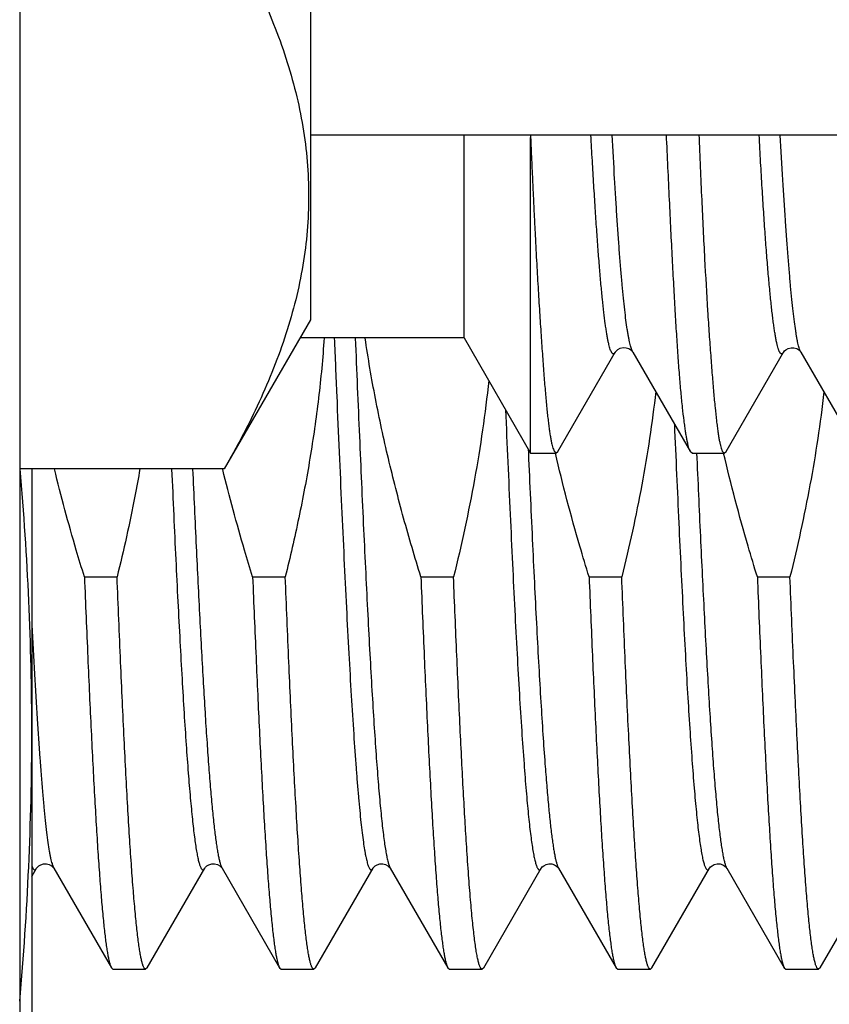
# Model space of a CAD drawing. Header units: inches. Extents: x 0 to 22, y 0 to 17.
# Tile 13 of 121: x 2.54 to 2.673, y 9.203 to 9.365. Entities that reach past the tile are written whole.
import ezdxf

# ---------------------------------------------------------------- set-up
doc = ezdxf.new("R2010")
doc.units = ezdxf.units.IN
doc.header["$LTSCALE"] = 1.21
doc.header["$MEASUREMENT"] = 0
doc.layers.get('0').update_dxf_attribs({"linetype": 'CONTINUOUS'})

msp = doc.modelspace()

# ---------------------------------------------------------------- linework, layer by layer
at = {"color": 7, "linetype": 'CONTINUOUS'}
for p, q in [((2.5395927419, 12.4711123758), (2.5395927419, 8.3492023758)), ((2.5875927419, 9.6269683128), (2.5875927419, 9.3159683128)), ((2.5875927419, 9.3464683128), (2.7552265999, 9.3464683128)), ((2.6129785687, 9.3129456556), (2.6129785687, 9.3464683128)), ((2.6239410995, 9.3464574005), (2.6239514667, 9.3459546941)), ((2.6239482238, 9.2939456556), (2.6239498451, 9.3460324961)), ((2.5875927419, 9.3159683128), (2.5733707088, 9.2913350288)), ((2.6129785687, 9.3129456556), (2.58584761, 9.3129456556)), ((2.6129785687, 9.3129456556), (2.6239482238, 9.2939456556)), ((2.6284507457, 9.2941897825), (2.6379398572, 9.3105882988)), ((2.6379398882, 9.3105882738), (2.6377068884, 9.3103370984)), ((2.6379666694, 9.3106366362), (2.6379398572, 9.3105882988)), ((2.6408168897, 9.3106200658), (2.6408015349, 9.3106472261)), ((2.6408172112, 9.3106202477), (2.6503403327, 9.2941681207)), ((2.6562191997, 9.2941973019), (2.6657196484, 9.3106114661)), ((2.6685617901, 9.310625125), (2.6685650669, 9.3106194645)), ((2.6685712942, 9.3106087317), (2.6780707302, 9.2941932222)), ((2.6239482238, 9.2939456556), (2.6281417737, 9.2939456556)), ((2.6278301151, 9.2942811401), (2.6281417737, 9.2939456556)), ((2.6281417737, 9.2939456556), (2.6284489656, 9.2941897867)), ((2.6503433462, 9.2941681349), (2.6502795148, 9.29428535)), ((2.650611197, 9.2939456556), (2.6503421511, 9.2941681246)), ((2.650611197, 9.2939456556), (2.6559187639, 9.2939456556)), ((2.6555954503, 9.2942842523), (2.6559187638, 9.2939456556)), ((2.6559187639, 9.2939456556), (2.6562186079, 9.2941973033)), ((2.5733707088, 9.2913350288), (2.5395927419, 9.2913350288)), ((2.5415927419, 9.2913350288), (2.5415927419, 9.161802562)), ((2.5502795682, 9.2735136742), (2.555669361, 9.2735136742)), ((2.5780565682, 9.2735136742), (2.583446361, 9.2735136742)), ((2.6058335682, 9.2735136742), (2.611223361, 9.2735136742)), ((2.6336105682, 9.2735136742), (2.639000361, 9.2735136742)), ((2.6613875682, 9.2735136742), (2.666777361, 9.2735136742)), ((2.5415927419, 9.2240915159), (2.5423843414, 9.2254593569)), ((2.5451903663, 9.2255143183), (2.5452260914, 9.2254594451)), ((2.5452261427, 9.2254593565), (2.5547283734, 9.2090364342)), ((2.5606591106, 9.2090364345), (2.5701613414, 9.2254593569)), ((2.5729673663, 9.2255143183), (2.5730030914, 9.2254594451)), ((2.5730031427, 9.2254593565), (2.5825053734, 9.2090364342)), ((2.5884361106, 9.2090364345), (2.5979383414, 9.2254593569)), ((2.6007443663, 9.2255143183), (2.6007800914, 9.2254594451)), ((2.6007801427, 9.2254593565), (2.6102823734, 9.2090364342)), ((2.6162131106, 9.2090364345), (2.6257153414, 9.2254593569)), ((2.6285517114, 9.2254684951), (2.6285572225, 9.2254592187)), ((2.6285571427, 9.2254593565), (2.6380593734, 9.2090364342)), ((2.6439901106, 9.2090364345), (2.6534923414, 9.2254593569)), ((2.6563287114, 9.2254684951), (2.6563342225, 9.2254592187)), ((2.6563341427, 9.2254593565), (2.6658363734, 9.2090364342)), ((2.6717671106, 9.2090364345), (2.6812693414, 9.2254593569)), ((2.5547283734, 9.2090364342), (2.5549988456, 9.208802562)), ((2.5549988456, 9.208802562), (2.5603886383, 9.208802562)), ((2.5606591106, 9.2090364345), (2.5603886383, 9.208802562)), ((2.5825053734, 9.2090364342), (2.5827758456, 9.208802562)), ((2.5827758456, 9.208802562), (2.5881656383, 9.208802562)), ((2.5884361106, 9.2090364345), (2.5881656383, 9.208802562)), ((2.6102823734, 9.2090364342), (2.6105528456, 9.208802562)), ((2.6105528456, 9.208802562), (2.6159426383, 9.208802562)), ((2.6162131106, 9.209036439), (2.6159426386, 9.2088025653)), ((2.6380593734, 9.2090364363), (2.6383298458, 9.2088025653)), ((2.6383298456, 9.208802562), (2.6437196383, 9.208802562)), ((2.6439901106, 9.2090364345), (2.6437196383, 9.208802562)), ((2.6658363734, 9.2090364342), (2.6661068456, 9.208802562)), ((2.6661068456, 9.208802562), (2.6714966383, 9.208802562)), ((2.6717671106, 9.2090364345), (2.6714966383, 9.208802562))]:
    msp.add_line(p, q, dxfattribs=at)
at = {"color": 9, "linetype": 'CONTINUOUS'}
for p, q in [((2.6408016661, 9.3106469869), (2.6407496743, 9.3107483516)), ((2.6235575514, 9.2945772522), (2.6235862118, 9.2939214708)), ((2.5451523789, 9.2256018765), (2.5452260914, 9.2254594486)), ((2.5728247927, 9.2258555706), (2.5730030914, 9.2254594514)), ((2.6004972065, 9.2261696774), (2.6007800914, 9.2254594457))]:
    msp.add_line(p, q, dxfattribs=at)
at = {"color": 7, "linetype": 'CONTINUOUS'}
for points in [[(2.6379592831, 9.3106431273), (2.6380036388, 9.3107111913), (2.6381251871, 9.3108539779)], [(2.6381251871, 9.3108539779), (2.6383708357, 9.3110592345), (2.6387655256, 9.3112645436), (2.6392504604, 9.3113736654), (2.6397336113, 9.3113418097), (2.6401794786, 9.3111854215), (2.640505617, 9.3109751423), (2.6406957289, 9.3107920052), (2.6407814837, 9.310679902), (2.640798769, 9.3106520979)], [(2.6657146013, 9.310621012), (2.665751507, 9.310678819), (2.6658604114, 9.3108111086), (2.6660871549, 9.3110097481), (2.6664640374, 9.3112203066), (2.6669452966, 9.3113461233), (2.6674313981, 9.3113316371), (2.6678889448, 9.3111869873), (2.6682346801, 9.3109763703), (2.6684426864, 9.3107834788), (2.6685403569, 9.3106590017), (2.6685617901, 9.310625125)], [(2.5423844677, 9.2254595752), (2.542415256, 9.2255074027), (2.5425191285, 9.225635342), (2.5427298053, 9.2258248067), (2.5430710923, 9.2260273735), (2.5435181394, 9.2261656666), (2.543993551, 9.2261797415), (2.5444656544, 9.226059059)], [(2.5444656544, 9.226059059), (2.5448398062, 9.2258547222), (2.5450698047, 9.2256581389), (2.5451903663, 9.2255143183)], [(2.5701614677, 9.2254595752), (2.570192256, 9.2255074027), (2.5702961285, 9.225635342), (2.5705068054, 9.2258248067), (2.5708480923, 9.2260273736), (2.5712951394, 9.2261656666), (2.571770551, 9.2261797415), (2.5722426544, 9.226059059)], [(2.5722426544, 9.226059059), (2.5726168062, 9.2258547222), (2.5728468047, 9.2256581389), (2.5729673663, 9.2255143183)], [(2.5979384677, 9.2254595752), (2.597969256, 9.2255074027), (2.5980731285, 9.225635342), (2.5982838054, 9.2258248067), (2.5986250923, 9.2260273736), (2.5990721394, 9.2261656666), (2.599547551, 9.2261797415), (2.6000196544, 9.226059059)], [(2.6000196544, 9.226059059), (2.6003938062, 9.2258547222), (2.6006238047, 9.2256581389), (2.6007443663, 9.2255143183)], [(2.625715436, 9.2254595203), (2.6257575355, 9.2255232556), (2.6258808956, 9.2256675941), (2.6261261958, 9.2258718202), (2.6265083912, 9.2260718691), (2.6269754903, 9.2261826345), (2.6274501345, 9.2261608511), (2.627906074, 9.2260106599), (2.6282503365, 9.2257947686), (2.6284506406, 9.225603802), (2.6285393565, 9.2254880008), (2.6285517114, 9.2254684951)], [(2.653492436, 9.2254595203), (2.6535345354, 9.2255232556), (2.6536578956, 9.2256675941), (2.6539031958, 9.2258718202), (2.6542853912, 9.2260718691), (2.6547524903, 9.2261826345), (2.6552271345, 9.2261608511), (2.6556830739, 9.2260106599), (2.6560273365, 9.2257947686), (2.6562276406, 9.225603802), (2.6563163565, 9.2254880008), (2.6563287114, 9.2254684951)]]:
    msp.add_lwpolyline(points, dxfattribs=at)
for centre, radius, start, end in [((2.0406225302, 9.2473891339), 0.5009718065, 0.0472836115, 5.032543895), ((2.0399693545, 9.2482368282), 0.5016250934, 354.8880587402, 359.9503978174)]:
    msp.add_arc(centre, radius, start, end, dxfattribs=at)
for points, knots in [([(2.5733707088, 9.3814016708), (2.5744189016, 9.3795861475), (2.5764276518, 9.3759438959), (2.5791655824, 9.3703957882), (2.5815688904, 9.3648067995), (2.5836014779, 9.3591782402), (2.5852281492, 9.3535132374), (2.586416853, 9.3478173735), (2.5871415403, 9.3420988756), (2.587385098, 9.3363683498), (2.5871415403, 9.3306378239), (2.586416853, 9.324919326), (2.5852281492, 9.3192234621), (2.5836014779, 9.3135584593), (2.5815688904, 9.3079299), (2.5791655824, 9.3023409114), (2.5764276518, 9.2967928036), (2.5744189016, 9.293150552), (2.5733707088, 9.2913350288)], [0, 0, 0, 0, 0.0659400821, 0.1307867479, 0.1945292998, 0.2572012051, 0.3188935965, 0.3797644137, 0.4400392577, 0.5, 0.5599607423, 0.6202355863, 0.6811064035, 0.7427987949, 0.8054707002, 0.8692132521, 0.9340599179, 1, 1, 1, 1]), ([(2.6239498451, 9.3460324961), (2.6239881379, 9.3451165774), (2.6240671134, 9.3433035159), (2.6241906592, 9.3406129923), (2.6243139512, 9.3379808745), (2.624434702, 9.3354092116), (2.6245550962, 9.3329000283), (2.6247153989, 9.329684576), (2.6249192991, 9.3258350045), (2.6251687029, 9.3214272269), (2.625418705, 9.3173108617), (2.6256663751, 9.3134981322), (2.6259084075, 9.3100003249), (2.6261429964, 9.3068277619), (2.6263740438, 9.3039900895), (2.6265723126, 9.3018392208), (2.6267336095, 9.3002926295), (2.6268507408, 9.2992646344), (2.6269687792, 9.2983260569), (2.627087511, 9.2974775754), (2.6272065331, 9.2967197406), (2.627326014, 9.2960530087), (2.6274468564, 9.2954777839), (2.6275706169, 9.2949947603), (2.6276945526, 9.2946043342), (2.6277845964, 9.2943778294), (2.6278301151, 9.2942811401)], [0, 0, 0, 0, 0.0529314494, 0.1047854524, 0.1555147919, 0.2050768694, 0.2534371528, 0.3005619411, 0.390967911, 0.4760228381, 0.5554740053, 0.6290845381, 0.6966335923, 0.7579201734, 0.8127676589, 0.8610215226, 0.8826339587, 0.9025512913, 0.9207610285, 0.9372529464, 0.9520181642, 0.965052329, 0.9763593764, 0.9859498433, 0.9938294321, 1, 1, 1, 1]), ([(2.6377068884, 9.3103370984), (2.6376879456, 9.3103289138), (2.6376481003, 9.3103177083), (2.6375850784, 9.3103219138), (2.637523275, 9.3103473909), (2.637462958, 9.3103925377), (2.6374033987, 9.310456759), (2.6373441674, 9.3105400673), (2.6372850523, 9.3106425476), (2.6372012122, 9.3108154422), (2.6370991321, 9.3110815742), (2.6369823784, 9.3114600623), (2.6368653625, 9.3119145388), (2.6367481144, 9.3124446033), (2.6366307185, 9.3130499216), (2.6365131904, 9.3137300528), (2.6363955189, 9.3144845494), (2.6362316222, 9.3156371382), (2.6360292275, 9.3172613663), (2.6357941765, 9.3194293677), (2.6355596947, 9.321885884), (2.635325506, 9.324626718), (2.6350900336, 9.3276447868), (2.634853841, 9.3309301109), (2.6346169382, 9.3344704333), (2.6343793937, 9.3382530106), (2.6341418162, 9.3422653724), (2.6339874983, 9.3450157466), (2.633910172, 9.3464271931)], [0, 0, 0, 0, 0.0016926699, 0.0033306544, 0.0050857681, 0.0070992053, 0.0094656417, 0.0122432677, 0.015467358, 0.0191594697, 0.0279949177, 0.0388127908, 0.0516375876, 0.0664788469, 0.0833378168, 0.1022110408, 0.1230922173, 0.1459732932, 0.1977040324, 0.2573448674, 0.3248464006, 0.400117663, 0.4829857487, 0.5731621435, 0.6702993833, 0.7740386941, 0.8840486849, 1, 1, 1, 1]), ([(2.6502795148, 9.29428535), (2.6502574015, 9.2943306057), (2.6502141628, 9.2944295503), (2.6501293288, 9.2946594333), (2.650027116, 9.2950068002), (2.6499086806, 9.2954945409), (2.6497872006, 9.2960748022), (2.6496639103, 9.2967474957), (2.649539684, 9.2975122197), (2.6494148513, 9.2983683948), (2.6492398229, 9.2996900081), (2.6490232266, 9.3015658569), (2.6487735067, 9.3040816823), (2.6485284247, 9.306943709), (2.6482904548, 9.310143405), (2.6480577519, 9.313671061), (2.6478266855, 9.3175159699), (2.6475946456, 9.3216665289), (2.6473598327, 9.326110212), (2.6471208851, 9.3308335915), (2.6467882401, 9.3376486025), (2.6465443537, 9.3428880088), (2.6463828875, 9.3464628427)], [0, 0, 0, 0, 0.0028846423, 0.0061779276, 0.0140282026, 0.0236025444, 0.0349185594, 0.0479747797, 0.0627661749, 0.0792856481, 0.0975243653, 0.1391137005, 0.1874214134, 0.2423083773, 0.3036164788, 0.3711701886, 0.4447735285, 0.524209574, 0.609242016, 0.6996165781, 0.7950617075, 1, 1, 1, 1]), ([(2.6517306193, 9.3464649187), (2.6518800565, 9.3428891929), (2.6521749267, 9.3360716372), (2.6526489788, 9.3263867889), (2.6530711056, 9.3189955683), (2.653418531, 9.3136688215), (2.6536688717, 9.3101413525), (2.6539161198, 9.3069418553), (2.6541559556, 9.3040797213), (2.6543893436, 9.3015635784), (2.6545889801, 9.2996873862), (2.6547514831, 9.2983656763), (2.6548681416, 9.2975095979), (2.6549849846, 9.2967449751), (2.6551022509, 9.2960723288), (2.6552203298, 9.2954920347), (2.6553400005, 9.2950046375), (2.6554452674, 9.294658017), (2.6555310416, 9.2944284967), (2.6555738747, 9.2943295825), (2.6555954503, 9.2942842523)], [0, 0, 0, 0, 0.2049672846, 0.3908178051, 0.5553295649, 0.6289589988, 0.6965373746, 0.7578611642, 0.8127454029, 0.8610300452, 0.9025818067, 0.9207987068, 0.9372951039, 0.9520624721, 0.9650958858, 0.9763964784, 0.9859710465, 0.9938310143, 0.9971247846, 1, 1, 1, 1]), ([(2.6657196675, 9.3106115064), (2.6656997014, 9.3105770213), (2.6656602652, 9.3105145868), (2.6655960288, 9.3104346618), (2.6655313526, 9.3103762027), (2.6654654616, 9.3103394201), (2.665397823, 9.3103258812), (2.6653302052, 9.3103371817), (2.6652646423, 9.3103720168), (2.6652008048, 9.3104286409), (2.6651378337, 9.3105066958), (2.6650752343, 9.3106062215), (2.6650127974, 9.3107273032), (2.6649504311, 9.310869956), (2.6648880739, 9.311034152), (2.664800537, 9.3112948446), (2.6646932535, 9.3116759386), (2.6645705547, 9.3121999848), (2.6644493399, 9.3128110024), (2.664328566, 9.3135078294), (2.6642069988, 9.3142887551), (2.6640836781, 9.3151525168), (2.6639592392, 9.3160988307), (2.6638340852, 9.3171278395), (2.6637083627, 9.3182395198), (2.6635818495, 9.3194335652), (2.6634066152, 9.3211880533), (2.6631875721, 9.3235813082), (2.662931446, 9.3266878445), (2.6626775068, 9.3300977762), (2.662425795, 9.3337977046), (2.6621759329, 9.337773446), (2.6619281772, 9.3420105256), (2.6617678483, 9.3449210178), (2.6616872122, 9.3464173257)], [0, 0, 0, 0, 0.0032379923, 0.0059899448, 0.0083084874, 0.0102816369, 0.0120500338, 0.0138044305, 0.015739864, 0.018005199, 0.0206947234, 0.0238635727, 0.0275439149, 0.0317549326, 0.0365082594, 0.0418115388, 0.0540963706, 0.0686609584, 0.0855372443, 0.1047067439, 0.1261246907, 0.1497561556, 0.1756049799, 0.2036813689, 0.233986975, 0.2665134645, 0.3012501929, 0.3772627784, 0.4617951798, 0.5545365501, 0.6551137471, 0.7631393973, 0.8782357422, 1, 1, 1, 1]), ([(2.589865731, 9.3129446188), (2.5896360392, 9.3096194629), (2.5890068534, 9.3029797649), (2.5875876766, 9.2930782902), (2.5857368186, 9.2832487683), (2.5842471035, 9.276749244), (2.583446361, 9.2735136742)], [0, 0, 0, 0, 0.2499963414, 0.4999950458, 0.7499959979, 1, 1, 1, 1]), ([(2.6058335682, 9.2735136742), (2.6048351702, 9.2767401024), (2.6029323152, 9.2832225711), (2.6004072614, 9.2930371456), (2.5982621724, 9.3029421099), (2.5971198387, 9.3096022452), (2.5966286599, 9.3129436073)], [0, 0, 0, 0, 0.2500036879, 0.50000483, 0.7500037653, 1, 1, 1, 1]), ([(2.6170352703, 9.3059491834), (2.6167498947, 9.3032159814), (2.6160688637, 9.2977604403), (2.6142964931, 9.2869108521), (2.6125435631, 9.2788482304), (2.611223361, 9.2735136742)], [0, 0, 0, 0, 0.2500139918, 0.5000291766, 1, 1, 1, 1]), ([(2.6446117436, 9.3041088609), (2.6443192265, 9.3015315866), (2.6436373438, 9.2963874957), (2.6419130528, 9.2861555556), (2.6402464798, 9.2785488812), (2.639000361, 9.2735136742)], [0, 0, 0, 0, 0.2500125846, 0.5000260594, 1, 1, 1, 1]), ([(2.6723837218, 9.304064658), (2.6720910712, 9.3014911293), (2.6714092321, 9.296354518), (2.6696861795, 9.28613741), (2.6680216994, 9.2785416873), (2.666777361, 9.2735136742)], [0, 0, 0, 0, 0.2500125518, 0.5000259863, 1, 1, 1, 1]), ([(2.6336105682, 9.2735136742), (2.6330893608, 9.2751980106), (2.6310561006, 9.2819504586), (2.6292445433, 9.2887708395), (2.6280432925, 9.2939214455)], [0, 0, 0, 0, 0.2500203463, 1, 1, 1, 1]), ([(2.6613875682, 9.2735136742), (2.6608663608, 9.2751980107), (2.6588331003, 9.2819504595), (2.6570215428, 9.2887708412), (2.655820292, 9.2939214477)], [0, 0, 0, 0, 0.2500203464, 1, 1, 1, 1]), ([(2.5502795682, 9.2735136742), (2.5498240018, 9.2749858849), (2.5480410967, 9.2808863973), (2.546425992, 9.286838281), (2.5453306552, 9.2913295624)], [0, 0, 0, 0, 0.2500137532, 1, 1, 1, 1]), ([(2.5594401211, 9.2913308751), (2.5591803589, 9.2898353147), (2.5580829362, 9.2838637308), (2.5567632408, 9.2779337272), (2.555669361, 9.2735136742)], [0, 0, 0, 0, 0.2500187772, 1, 1, 1, 1]), ([(2.5780565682, 9.2735136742), (2.577602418, 9.2749813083), (2.5758249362, 9.2808634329), (2.5742141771, 9.2867965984), (2.5731212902, 9.2912736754)], [0, 0, 0, 0, 0.2500141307, 1, 1, 1, 1]), ([(2.5502795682, 9.2735136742), (2.5504580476, 9.269092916), (2.5507285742, 9.2626030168), (2.5511065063, 9.2541497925), (2.5513835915, 9.2482656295), (2.551660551, 9.2427196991), (2.5519373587, 9.2375339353), (2.5522139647, 9.2327288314), (2.5524903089, 9.2283233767), (2.5527662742, 9.224334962), (2.553041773, 9.2207793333), (2.5532789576, 9.2180940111), (2.5534711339, 9.2161729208), (2.5536095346, 9.2149050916), (2.553747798, 9.2137547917), (2.5538858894, 9.2127231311), (2.5540237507, 9.2118110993), (2.5541612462, 9.2110194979), (2.5542983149, 9.2103490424), (2.5544176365, 9.2098674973), (2.5545153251, 9.2095443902), (2.5545842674, 9.209346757), (2.5546530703, 9.2091796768), (2.5547029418, 9.2090804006), (2.5547283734, 9.2090364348)], [0, 0, 0, 0, 0.2051312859, 0.301158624, 0.3923170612, 0.4782469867, 0.5586105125, 0.6330918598, 0.7013991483, 0.7632656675, 0.8184513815, 0.8667445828, 0.8882488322, 0.9079645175, 0.9258745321, 0.9419640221, 0.9562212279, 0.9686379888, 0.9792109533, 0.9879445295, 0.9916267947, 0.9948579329, 0.9976451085, 1, 1, 1, 1]), ([(2.5603886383, 9.208802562), (2.5603762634, 9.208802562), (2.5603507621, 9.2088056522), (2.5603132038, 9.2088192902), (2.5602759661, 9.2088416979), (2.560223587, 9.208885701), (2.5601593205, 9.2089650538), (2.5600866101, 9.2090885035), (2.5600137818, 9.2092459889), (2.5599408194, 9.2094376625), (2.5598676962, 9.2096637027), (2.5597641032, 9.2100323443), (2.5596375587, 9.2105802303), (2.5594921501, 9.2113415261), (2.5593462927, 9.2122388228), (2.559200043, 9.2132711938), (2.5590535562, 9.2144375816), (2.5589068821, 9.2157367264), (2.5587600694, 9.2171672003), (2.5585562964, 9.2193317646), (2.5583047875, 9.2223531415), (2.5580125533, 9.2263480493), (2.5577198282, 9.2308210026), (2.5574267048, 9.235752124), (2.5571333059, 9.241119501), (2.5568396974, 9.2468992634), (2.5565459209, 9.2530657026), (2.5561444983, 9.2619797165), (2.5558582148, 9.2688359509), (2.555669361, 9.2735136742)], [0, 0, 0, 0, 0.0005704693, 0.0011714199, 0.0018290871, 0.002563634, 0.0043150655, 0.0065008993, 0.0091572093, 0.0123033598, 0.0159504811, 0.0201053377, 0.029952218, 0.0418599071, 0.055829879, 0.071855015, 0.0899236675, 0.1100193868, 0.1321231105, 0.1562120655, 0.2102431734, 0.271882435, 0.3408620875, 0.416879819, 0.4996008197, 0.588659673, 0.6836622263, 0.7841874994, 1, 1, 1, 1]), ([(2.5780565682, 9.2735136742), (2.5782350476, 9.269092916), (2.5785055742, 9.2626030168), (2.5788835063, 9.2541497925), (2.5791605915, 9.2482656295), (2.579437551, 9.2427196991), (2.5797143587, 9.2375339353), (2.5799909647, 9.2327288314), (2.5802673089, 9.2283233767), (2.5805432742, 9.224334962), (2.580818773, 9.2207793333), (2.5810559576, 9.2180940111), (2.5812481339, 9.2161729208), (2.5813865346, 9.2149050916), (2.581524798, 9.2137547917), (2.5816628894, 9.2127231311), (2.5818007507, 9.2118110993), (2.5819382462, 9.2110194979), (2.5820753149, 9.2103490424), (2.5821946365, 9.2098674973), (2.5822923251, 9.2095443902), (2.5823612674, 9.209346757), (2.5824300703, 9.2091796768), (2.5824799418, 9.2090804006), (2.5825053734, 9.2090364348)], [0, 0, 0, 0, 0.2051312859, 0.301158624, 0.3923170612, 0.4782469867, 0.5586105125, 0.6330918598, 0.7013991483, 0.7632656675, 0.8184513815, 0.8667445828, 0.8882488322, 0.9079645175, 0.9258745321, 0.9419640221, 0.9562212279, 0.9686379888, 0.9792109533, 0.9879445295, 0.9916267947, 0.9948579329, 0.9976451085, 1, 1, 1, 1]), ([(2.5881656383, 9.208802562), (2.5881532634, 9.208802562), (2.5881277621, 9.2088056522), (2.5880902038, 9.2088192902), (2.5880529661, 9.2088416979), (2.588000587, 9.208885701), (2.5879363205, 9.2089650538), (2.5878636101, 9.2090885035), (2.5877907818, 9.2092459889), (2.5877178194, 9.2094376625), (2.5876446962, 9.2096637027), (2.5875411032, 9.2100323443), (2.5874145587, 9.2105802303), (2.5872691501, 9.2113415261), (2.5871232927, 9.2122388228), (2.586977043, 9.2132711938), (2.5868305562, 9.2144375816), (2.5866838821, 9.2157367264), (2.5865370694, 9.2171672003), (2.5863332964, 9.2193317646), (2.5860817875, 9.2223531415), (2.5857895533, 9.2263480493), (2.5854968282, 9.2308210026), (2.5852037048, 9.235752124), (2.5849103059, 9.241119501), (2.5846166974, 9.2468992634), (2.5843229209, 9.2530657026), (2.5839214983, 9.2619797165), (2.5836352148, 9.2688359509), (2.583446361, 9.2735136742)], [0, 0, 0, 0, 0.0005704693, 0.0011714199, 0.0018290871, 0.002563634, 0.0043150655, 0.0065008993, 0.0091572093, 0.0123033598, 0.0159504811, 0.0201053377, 0.029952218, 0.0418599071, 0.055829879, 0.071855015, 0.0899236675, 0.1100193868, 0.1321231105, 0.1562120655, 0.2102431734, 0.271882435, 0.3408620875, 0.416879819, 0.4996008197, 0.588659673, 0.6836622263, 0.7841874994, 1, 1, 1, 1]), ([(2.6058335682, 9.2735136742), (2.6060120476, 9.269092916), (2.6062825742, 9.2626030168), (2.6066605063, 9.2541497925), (2.6069375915, 9.2482656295), (2.607214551, 9.2427196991), (2.6074913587, 9.2375339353), (2.6077679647, 9.2327288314), (2.6080443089, 9.2283233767), (2.6083202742, 9.224334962), (2.608595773, 9.2207793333), (2.6088329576, 9.2180940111), (2.6090251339, 9.2161729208), (2.6091635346, 9.2149050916), (2.609301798, 9.2137547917), (2.6094398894, 9.2127231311), (2.6095777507, 9.2118110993), (2.6097152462, 9.2110194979), (2.6098523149, 9.2103490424), (2.6099716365, 9.2098674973), (2.6100693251, 9.2095443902), (2.6101382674, 9.209346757), (2.6102070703, 9.2091796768), (2.6102569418, 9.2090804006), (2.6102823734, 9.2090364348)], [0, 0, 0, 0, 0.2051312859, 0.301158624, 0.3923170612, 0.4782469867, 0.5586105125, 0.6330918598, 0.7013991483, 0.7632656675, 0.8184513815, 0.8667445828, 0.8882488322, 0.9079645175, 0.9258745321, 0.9419640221, 0.9562212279, 0.9686379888, 0.9792109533, 0.9879445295, 0.9916267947, 0.9948579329, 0.9976451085, 1, 1, 1, 1]), ([(2.6133991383, 9.2289267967), (2.613304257, 9.2303865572), (2.613115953, 9.2334329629), (2.6128453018, 9.2381873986), (2.6125744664, 9.2433035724), (2.6122028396, 9.250790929), (2.6117434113, 9.2608987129), (2.6113980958, 9.2691856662), (2.611223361, 9.2735136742)], [0, 0, 0, 0, 0.0983072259, 0.2051169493, 0.3200284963, 0.4426098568, 0.7089081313, 1, 1, 1, 1]), ([(2.6336105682, 9.2735136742), (2.633785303, 9.2691856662), (2.6341306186, 9.2608987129), (2.6345900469, 9.250790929), (2.6349616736, 9.2433035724), (2.6352325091, 9.2381873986), (2.6355031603, 9.2334329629), (2.6356914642, 9.2303865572), (2.6357863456, 9.2289267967)], [0, 0, 0, 0, 0.2910918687, 0.5573901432, 0.6799715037, 0.7948830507, 0.9016927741, 1, 1, 1, 1]), ([(2.6437196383, 9.208802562), (2.6437072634, 9.208802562), (2.6436817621, 9.2088056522), (2.6436442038, 9.2088192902), (2.6436069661, 9.2088416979), (2.643554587, 9.208885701), (2.6434903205, 9.2089650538), (2.6434176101, 9.2090885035), (2.6433447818, 9.2092459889), (2.6432718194, 9.2094376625), (2.6431986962, 9.2096637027), (2.6430951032, 9.2100323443), (2.6429685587, 9.2105802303), (2.6428231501, 9.2113415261), (2.6426772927, 9.2122388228), (2.642531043, 9.2132711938), (2.6423845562, 9.2144375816), (2.6422378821, 9.2157367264), (2.6420910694, 9.2171672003), (2.6418872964, 9.2193317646), (2.6416357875, 9.2223531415), (2.6413435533, 9.2263480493), (2.6410508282, 9.2308210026), (2.6407577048, 9.235752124), (2.6404643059, 9.241119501), (2.6401706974, 9.2468992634), (2.6398769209, 9.2530657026), (2.6394754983, 9.2619797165), (2.6391892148, 9.2688359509), (2.639000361, 9.2735136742)], [0, 0, 0, 0, 0.0005704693, 0.0011714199, 0.0018290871, 0.002563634, 0.0043150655, 0.0065008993, 0.0091572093, 0.0123033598, 0.0159504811, 0.0201053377, 0.029952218, 0.0418599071, 0.055829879, 0.071855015, 0.0899236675, 0.1100193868, 0.1321231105, 0.1562120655, 0.2102431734, 0.271882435, 0.3408620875, 0.416879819, 0.4996008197, 0.588659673, 0.6836622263, 0.7841874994, 1, 1, 1, 1]), ([(2.6613875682, 9.2735136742), (2.6615660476, 9.269092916), (2.6618365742, 9.2626030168), (2.6622145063, 9.2541497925), (2.6624915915, 9.2482656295), (2.662768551, 9.2427196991), (2.6630453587, 9.2375339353), (2.6633219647, 9.2327288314), (2.6635983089, 9.2283233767), (2.6638742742, 9.224334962), (2.664149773, 9.2207793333), (2.6643869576, 9.2180940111), (2.6645791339, 9.2161729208), (2.6647175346, 9.2149050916), (2.664855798, 9.2137547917), (2.6649938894, 9.2127231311), (2.6651317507, 9.2118110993), (2.6652692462, 9.2110194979), (2.6654063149, 9.2103490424), (2.6655256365, 9.2098674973), (2.6656233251, 9.2095443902), (2.6656922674, 9.209346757), (2.6657610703, 9.2091796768), (2.6658109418, 9.2090804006), (2.6658363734, 9.2090364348)], [0, 0, 0, 0, 0.2051312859, 0.301158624, 0.3923170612, 0.4782469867, 0.5586105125, 0.6330918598, 0.7013991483, 0.7632656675, 0.8184513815, 0.8667445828, 0.8882488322, 0.9079645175, 0.9258745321, 0.9419640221, 0.9562212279, 0.9686379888, 0.9792109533, 0.9879445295, 0.9916267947, 0.9948579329, 0.9976451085, 1, 1, 1, 1]), ([(2.6714966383, 9.208802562), (2.6714842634, 9.208802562), (2.6714587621, 9.2088056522), (2.6714212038, 9.2088192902), (2.6713839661, 9.2088416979), (2.671331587, 9.208885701), (2.6712673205, 9.2089650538), (2.6711946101, 9.2090885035), (2.6711217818, 9.2092459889), (2.6710488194, 9.2094376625), (2.6709756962, 9.2096637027), (2.6708721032, 9.2100323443), (2.6707455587, 9.2105802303), (2.6706001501, 9.2113415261), (2.6704542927, 9.2122388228), (2.670308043, 9.2132711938), (2.6701615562, 9.2144375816), (2.6700148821, 9.2157367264), (2.6698680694, 9.2171672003), (2.6696642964, 9.2193317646), (2.6694127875, 9.2223531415), (2.6691205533, 9.2263480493), (2.6688278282, 9.2308210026), (2.6685347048, 9.235752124), (2.6682413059, 9.241119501), (2.6679476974, 9.2468992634), (2.6676539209, 9.2530657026), (2.6672524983, 9.2619797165), (2.6669662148, 9.2688359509), (2.666777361, 9.2735136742)], [0, 0, 0, 0, 0.0005704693, 0.0011714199, 0.0018290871, 0.002563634, 0.0043150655, 0.0065008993, 0.0091572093, 0.0123033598, 0.0159504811, 0.0201053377, 0.029952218, 0.0418599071, 0.055829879, 0.071855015, 0.0899236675, 0.1100193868, 0.1321231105, 0.1562120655, 0.2102431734, 0.271882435, 0.3408620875, 0.416879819, 0.4996008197, 0.588659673, 0.6836622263, 0.7841874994, 1, 1, 1, 1]), ([(2.6159426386, 9.2088025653), (2.6159292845, 9.2088025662), (2.6159016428, 9.2088061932), (2.6158610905, 9.2088221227), (2.615820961, 9.208848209), (2.61576429, 9.2088996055), (2.6156950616, 9.2089920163), (2.6156168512, 9.2091352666), (2.6155384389, 9.2093180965), (2.6154598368, 9.2095406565), (2.6153810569, 9.2098031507), (2.6153021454, 9.2101055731), (2.6152231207, 9.2104478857), (2.6151124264, 9.2109828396), (2.6149763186, 9.2117512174), (2.6148190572, 9.2127922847), (2.6146614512, 9.2139896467), (2.6145035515, 9.2153417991), (2.6143454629, 9.2168470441), (2.6141872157, 9.2185034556), (2.6139676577, 9.2210072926), (2.6136966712, 9.224497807), (2.6134991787, 9.2273876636), (2.6133991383, 9.2289267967)], [0, 0, 0, 0, 0.0019602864, 0.0040414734, 0.0063454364, 0.0089479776, 0.0152361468, 0.0231704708, 0.032871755, 0.0444038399, 0.0578030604, 0.0730900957, 0.0902764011, 0.1093683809, 0.1532759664, 0.2048035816, 0.2639139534, 0.3305483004, 0.4046342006, 0.4860853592, 0.5748029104, 0.7735885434, 1, 1, 1, 1]), ([(2.6357863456, 9.2289267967), (2.635876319, 9.2275425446), (2.6360543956, 9.224923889), (2.6363358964, 9.2212270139), (2.6365782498, 9.2184349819), (2.6367746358, 9.216437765), (2.6369160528, 9.2151200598), (2.6370573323, 9.2139248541), (2.6371984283, 9.2128533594), (2.6373392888, 9.2119066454), (2.6374797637, 9.2110855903), (2.6376197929, 9.2103909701), (2.6377417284, 9.2098926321), (2.6378416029, 9.209558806), (2.6379120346, 9.2093551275), (2.6379823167, 9.2091833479), (2.6380333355, 9.2090814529), (2.6380593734, 9.2090364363)], [0, 0, 0, 0, 0.2074083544, 0.392438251, 0.5543457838, 0.6264261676, 0.6924966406, 0.7524956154, 0.8063718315, 0.8540821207, 0.895597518, 0.930904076, 0.9600147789, 0.9722639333, 0.9829923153, 0.9922243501, 1, 1, 1, 1])]:
    msp.add_open_spline(points, degree=3, knots=knots, dxfattribs=at)
at = {"color": 9, "linetype": 'CONTINUOUS'}
for points, knots in [([(2.6407496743, 9.3107483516), (2.6407107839, 9.3108295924), (2.6406350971, 9.3110132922), (2.6405316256, 9.3113217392), (2.6404281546, 9.3116881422), (2.6403248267, 9.3121124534), (2.6402214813, 9.3125948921), (2.6401178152, 9.3131358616), (2.6400134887, 9.3137356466), (2.6398674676, 9.3146516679), (2.639686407, 9.3159418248), (2.6394766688, 9.3176619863), (2.6392690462, 9.3196085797), (2.6390625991, 9.3217806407), (2.6388538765, 9.3241753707), (2.6386448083, 9.326786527), (2.638437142, 9.3296040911), (2.638231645, 9.3326187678), (2.6380272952, 9.3358230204), (2.6377470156, 9.3404540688), (2.6375463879, 9.3440170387), (2.6374132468, 9.3464501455)], [0, 0, 0, 0, 0.0075241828, 0.0165727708, 0.0271674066, 0.0393193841, 0.0530488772, 0.0683792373, 0.0853301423, 0.1039036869, 0.1458654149, 0.1941535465, 0.2486600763, 0.3093961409, 0.376417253, 0.449466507, 0.5282219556, 0.6124265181, 0.7018883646, 0.7964403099, 1, 1, 1, 1]), ([(2.6685650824, 9.3106195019), (2.6685249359, 9.3106902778), (2.6684473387, 9.3108556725), (2.6683426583, 9.3111403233), (2.6682378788, 9.3114879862), (2.6681330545, 9.3118983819), (2.6680282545, 9.3123710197), (2.6679235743, 9.3129051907), (2.667819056, 9.3135002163), (2.6676738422, 9.3144125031), (2.6674955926, 9.315701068), (2.6672894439, 9.317422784), (2.667082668, 9.3193739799), (2.6668748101, 9.3215505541), (2.6666653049, 9.323948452), (2.6664534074, 9.3265632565), (2.6662392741, 9.3293899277), (2.6659422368, 9.3335643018), (2.6655735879, 9.3392638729), (2.6653044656, 9.3439534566), (2.6651704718, 9.346421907)], [0, 0, 0, 0, 0.0067763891, 0.0151740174, 0.0252437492, 0.0370011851, 0.0504419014, 0.065555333, 0.0823292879, 0.1007513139, 0.1424839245, 0.1906516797, 0.2451540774, 0.3058842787, 0.3727378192, 0.4456087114, 0.5243564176, 0.6088149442, 0.7941262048, 1, 1, 1, 1]), ([(2.5915374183, 9.3129400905), (2.5916694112, 9.3097576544), (2.5919322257, 9.3034756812), (2.5923304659, 9.2942026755), (2.5927285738, 9.2852537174), (2.593126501, 9.276702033), (2.5935241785, 9.2686175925), (2.5939215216, 9.2610665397), (2.5943183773, 9.2541106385), (2.5947146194, 9.2478067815), (2.5950547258, 9.2429857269), (2.5953301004, 9.2394934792), (2.5955292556, 9.2371597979), (2.5957282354, 9.2350238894), (2.5959270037, 9.2330901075), (2.5961254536, 9.2313623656), (2.596323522, 9.2298441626), (2.596494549, 9.2287122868), (2.5966333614, 9.2279144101), (2.5967328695, 9.2273962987), (2.596832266, 9.2269325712), (2.5969315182, 9.2265234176), (2.5970305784, 9.2261689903), (2.5971293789, 9.2258692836), (2.5972278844, 9.2256243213), (2.5973141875, 9.2254562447), (2.5973849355, 9.2253511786), (2.5974348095, 9.2252909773), (2.5974849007, 9.2252443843), (2.5975354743, 9.2252114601), (2.5975868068, 9.2251925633), (2.5976387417, 9.2251883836), (2.5976904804, 9.2251991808), (2.5977414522, 9.2252243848), (2.5977917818, 9.2252633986), (2.5978632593, 9.2253387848), (2.5979089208, 9.225408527), (2.5979383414, 9.2254593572)], [0, 0, 0, 0, 0.107829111, 0.212852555, 0.314212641, 0.4110818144, 0.5026696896, 0.588229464, 0.6670641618, 0.7385329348, 0.8020566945, 0.830676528, 0.8571239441, 0.8813463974, 0.9032966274, 0.9229328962, 0.9402191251, 0.9551263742, 0.961681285, 0.9676346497, 0.9729856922, 0.9777351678, 0.9818853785, 0.9854412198, 0.9884125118, 0.9908175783, 0.9918189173, 0.9926953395, 0.9934585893, 0.9941264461, 0.9947252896, 0.9952912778, 0.9958668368, 0.9964924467, 0.9972000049, 0.9980117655, 1, 1, 1, 1]), ([(2.5950015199, 9.3129400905), (2.5952261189, 9.3075248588), (2.5956693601, 9.2969921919), (2.5962446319, 9.2840524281), (2.5967101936, 9.2742401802), (2.597052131, 9.2673905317), (2.5973938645, 9.2609415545), (2.5977353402, 9.2549321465), (2.5980764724, 9.249398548), (2.5984171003, 9.2443741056), (2.5987571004, 9.2398890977), (2.5990498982, 9.2365021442), (2.5992873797, 9.2340827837), (2.599458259, 9.2324914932), (2.5996289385, 9.2310530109), (2.5997993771, 9.2297694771), (2.59996944, 9.2286427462), (2.6001390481, 9.2276744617), (2.6002862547, 9.2269684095), (2.6004063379, 9.2264847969), (2.6004666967, 9.226270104), (2.6004972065, 9.2261696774)], [0, 0, 0, 0, 0.1869046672, 0.3635400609, 0.4466672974, 0.525660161, 0.6000438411, 0.6693716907, 0.7332280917, 0.7912312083, 0.8430356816, 0.8883354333, 0.9084621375, 0.9268673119, 0.9435256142, 0.9584148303, 0.9715167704, 0.982818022, 0.9923112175, 0.9963804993, 1, 1, 1, 1]), ([(2.6198118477, 9.3011039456), (2.6200577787, 9.2953421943), (2.620428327, 9.2868747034), (2.6209448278, 9.2758462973), (2.6213238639, 9.2681799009), (2.6217026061, 9.261000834), (2.6220809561, 9.2543624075), (2.6224587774, 9.2483138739), (2.6227254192, 9.2444846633), (2.6228606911, 9.2426763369)], [0, 0, 0, 0, 0.2956974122, 0.4345771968, 0.5660905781, 0.6892642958, 0.80318823, 0.9070206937, 1, 1, 1, 1]), ([(2.647690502, 9.2987312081), (2.6478095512, 9.295963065), (2.6480466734, 9.2905239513), (2.6484077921, 9.2825293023), (2.6487687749, 9.2748794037), (2.6491295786, 9.2676256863), (2.6494901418, 9.2608169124), (2.6498503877, 9.2544988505), (2.6502101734, 9.2487139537), (2.6505693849, 9.2435010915), (2.6508780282, 9.2395315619), (2.6511279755, 9.2366682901), (2.6513084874, 9.2347629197), (2.651488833, 9.2330240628), (2.6516689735, 9.2314546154), (2.6518488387, 9.2300571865), (2.6520282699, 9.2288340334), (2.6522071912, 9.2277871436), (2.652362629, 9.2270269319), (2.6524896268, 9.2265092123), (2.6525795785, 9.226187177), (2.6526693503, 9.2259101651), (2.6527588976, 9.2256781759), (2.6528482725, 9.225490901), (2.6529374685, 9.2253480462), (2.6530170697, 9.2252599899), (2.6530819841, 9.22521586), (2.6531281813, 9.2251963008), (2.6531748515, 9.2251885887), (2.653239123, 9.2251946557), (2.6533019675, 9.2252270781), (2.6533591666, 9.2252765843), (2.6534235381, 9.2253483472), (2.6534653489, 9.2254127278), (2.6534923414, 9.2254593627)], [0, 0, 0, 0, 0.1117292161, 0.2195418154, 0.3227146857, 0.4205562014, 0.5124109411, 0.597664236, 0.67574653, 0.7461376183, 0.8083708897, 0.8362984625, 0.8620379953, 0.8855486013, 0.9067932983, 0.9257402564, 0.9423630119, 0.9566413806, 0.9685642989, 0.9736426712, 0.9781347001, 0.9820447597, 0.9853806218, 0.9881565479, 0.9903986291, 0.9921579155, 0.9928891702, 0.9935481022, 0.99416513, 0.9947769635, 0.9961231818, 0.9969217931, 0.9978271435, 1, 1, 1, 1]), ([(2.6235862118, 9.2939214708), (2.623806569, 9.2888858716), (2.6241394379, 9.2814899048), (2.624604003, 9.2718584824), (2.6249447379, 9.265162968), (2.6252852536, 9.2588787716), (2.6256254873, 9.2530435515), (2.6259653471, 9.2476922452), (2.6262040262, 9.2442907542), (2.6263247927, 9.2426763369)], [0, 0, 0, 0, 0.294646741, 0.4327810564, 0.563676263, 0.686551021, 0.8006732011, 0.9053626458, 1, 1, 1, 1]), ([(2.6513617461, 9.2939549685), (2.6515625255, 9.2893661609), (2.6518658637, 9.2826098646), (2.6522868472, 9.2737857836), (2.6525964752, 9.2675906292), (2.6529059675, 9.2617225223), (2.6532152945, 9.2562104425), (2.6535244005, 9.2510816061), (2.6538332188, 9.2463613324), (2.6541416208, 9.2420729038), (2.6544495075, 9.2382374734), (2.6547144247, 9.2353339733), (2.6549290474, 9.2332521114), (2.6550837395, 9.2318751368), (2.6552382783, 9.2306240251), (2.6553926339, 9.2295002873), (2.6555467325, 9.2285052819), (2.6557004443, 9.2276401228), (2.6558536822, 9.2269058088), (2.655987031, 9.2263773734), (2.6560961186, 9.2260218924), (2.6561731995, 9.2258036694), (2.65625014, 9.2256185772), (2.6563057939, 9.2255083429), (2.6563341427, 9.2254593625)], [0, 0, 0, 0, 0.200406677, 0.295081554, 0.3854427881, 0.4710457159, 0.5514694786, 0.6263192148, 0.6952281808, 0.7578598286, 0.8139099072, 0.863108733, 0.8850650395, 0.9052244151, 0.9235646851, 0.9400660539, 0.9547128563, 0.9674929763, 0.9784004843, 0.9874370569, 0.9912587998, 0.9946210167, 0.9975307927, 1, 1, 1, 1]), ([(2.5646826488, 9.2913177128), (2.5647948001, 9.288781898), (2.5650182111, 9.2838103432), (2.5653592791, 9.2765180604), (2.5657002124, 9.2695692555), (2.5660409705, 9.2630055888), (2.5663814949, 9.256866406), (2.5667217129, 9.2511885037), (2.5670614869, 9.2460058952), (2.5674007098, 9.2413496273), (2.5676923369, 9.2378120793), (2.5679285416, 9.2352662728), (2.5680989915, 9.2335760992), (2.5682692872, 9.2320361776), (2.5684393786, 9.2306487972), (2.5686092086, 9.2294159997), (2.5687786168, 9.2283395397), (2.5689475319, 9.2274209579), (2.5690943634, 9.2267560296), (2.5692143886, 9.2263051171), (2.5692993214, 9.2260259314), (2.5693840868, 9.2257869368), (2.569468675, 9.2255880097), (2.5695531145, 9.2254290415), (2.5696273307, 9.2253237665), (2.5696880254, 9.2252618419), (2.5697424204, 9.2252191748), (2.5698019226, 9.2251924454), (2.5698620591, 9.2251890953), (2.5699227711, 9.2252005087), (2.569981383, 9.2252348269), (2.5700354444, 9.2252841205), (2.5700959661, 9.2253536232), (2.5701356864, 9.2254150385), (2.5701613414, 9.225459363)], [0, 0, 0, 0, 0.1136981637, 0.2229162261, 0.3270011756, 0.4253310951, 0.5173189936, 0.6024164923, 0.6801173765, 0.7499610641, 0.8115361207, 0.83910884, 0.8644845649, 0.8876273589, 0.908506, 0.9270931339, 0.9433673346, 0.9573131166, 0.9689244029, 0.9738569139, 0.9782109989, 0.9819923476, 0.9852109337, 0.9878843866, 0.9900445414, 0.9909510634, 0.9917569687, 0.9931391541, 0.9937791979, 0.9944288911, 0.9958813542, 0.996739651, 0.9977059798, 1, 1, 1, 1]), ([(2.5681467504, 9.2913177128), (2.5683356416, 9.2870467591), (2.5687089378, 9.2788266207), (2.5692015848, 9.2687756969), (2.5695999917, 9.2612697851), (2.5698911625, 9.2560995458), (2.5701821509, 9.2512690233), (2.5704729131, 9.2467993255), (2.570763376, 9.2427099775), (2.5710534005, 9.2390188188), (2.571342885, 9.2357419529), (2.571592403, 9.2332776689), (2.571794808, 9.2315244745), (2.5719402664, 9.2303756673), (2.5720855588, 9.2293398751), (2.5722306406, 9.2284182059), (2.5723754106, 9.2276115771), (2.5725197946, 9.2269208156), (2.5726451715, 9.2264191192), (2.5727474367, 9.2260772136), (2.5727988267, 9.2259260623), (2.5728247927, 9.2258555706)], [0, 0, 0, 0, 0.1952605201, 0.3758297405, 0.4596112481, 0.5385646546, 0.6123468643, 0.6806378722, 0.743142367, 0.7995913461, 0.8497438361, 0.8933889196, 0.9127143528, 0.9303491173, 0.9462767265, 0.9604840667, 0.9729610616, 0.9837029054, 0.9927109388, 0.9965689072, 1, 1, 1, 1]), ([(2.5415927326, 9.2656320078), (2.5417348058, 9.2629146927), (2.542015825, 9.2577373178), (2.5424560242, 9.2503833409), (2.5428342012, 9.2447714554), (2.5431408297, 9.240722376), (2.5433621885, 9.2380334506), (2.5435833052, 9.2355869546), (2.5438041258, 9.233389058), (2.544024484, 9.2314452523), (2.5442442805, 9.2297604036), (2.5444347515, 9.2285212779), (2.5445899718, 9.2276634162), (2.5447004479, 9.2271194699), (2.5448107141, 9.2266429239), (2.5449207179, 9.2262339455), (2.5450303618, 9.2258926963), (2.5451108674, 9.2256905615), (2.5451523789, 9.2256018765)], [0, 0, 0, 0, 0.2028449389, 0.3865251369, 0.5491966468, 0.622137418, 0.6892352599, 0.7503248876, 0.8052578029, 0.8539039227, 0.89615275, 0.9319164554, 0.9473475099, 0.9611386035, 0.9732899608, 0.983806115, 0.9927003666, 1, 1, 1, 1]), ([(2.6228606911, 9.2426763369), (2.6229721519, 9.2411863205), (2.6231426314, 9.2390287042), (2.6233886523, 9.2362579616), (2.623566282, 9.2344153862), (2.6237437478, 9.2327346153), (2.6239210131, 9.2312183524), (2.6240980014, 9.2298690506), (2.6242745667, 9.2286888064), (2.6244506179, 9.2276794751), (2.6246035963, 9.2269471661), (2.6247285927, 9.2264490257), (2.6248171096, 9.2261395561), (2.6249054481, 9.2258737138), (2.6249935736, 9.2256514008), (2.6250815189, 9.2254725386), (2.6251587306, 9.2253527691), (2.6252219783, 9.2252808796), (2.6252782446, 9.2252307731), (2.6253397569, 9.2251970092), (2.6254030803, 9.2251885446), (2.6254663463, 9.2251962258), (2.6255279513, 9.2252292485), (2.6255842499, 9.2252787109), (2.6256475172, 9.2253498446), (2.6256887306, 9.2254133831), (2.6257153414, 9.2254593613)], [0, 0, 0, 0, 0.2454746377, 0.3555639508, 0.4569854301, 0.5495861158, 0.6332235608, 0.7077780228, 0.7731493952, 0.8292648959, 0.8760847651, 0.8960126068, 0.9136288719, 0.9289531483, 0.9420189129, 0.9528848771, 0.9616605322, 0.9653300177, 0.968573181, 0.974038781, 0.9765019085, 0.9789614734, 0.984401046, 0.9876248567, 0.991272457, 1, 1, 1, 1]), ([(2.6263247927, 9.2426763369), (2.6264132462, 9.2414938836), (2.626588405, 9.2392544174), (2.6268649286, 9.2360889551), (2.6271408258, 9.2333124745), (2.6273793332, 9.2312480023), (2.6275733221, 9.2297997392), (2.6277119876, 9.2288672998), (2.6278504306, 9.2280392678), (2.627988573, 9.2273163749), (2.628126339, 9.2266992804), (2.6282460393, 9.2262526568), (2.628343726, 9.2259497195), (2.6284130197, 9.2257614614), (2.6284822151, 9.225599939), (2.6285319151, 9.2255029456), (2.6285571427, 9.2254593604)], [0, 0, 0, 0, 0.2043857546, 0.3871851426, 0.5476899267, 0.685304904, 0.7453727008, 0.7995458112, 0.8477873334, 0.8900702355, 0.9263873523, 0.9567546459, 0.9697262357, 0.9812403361, 0.9913196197, 1, 1, 1, 1]), ([(2.541592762, 9.2258311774), (2.5416227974, 9.2257511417), (2.5416814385, 9.2256079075), (2.5417668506, 9.2254449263), (2.5418368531, 9.2253433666), (2.5418862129, 9.2252853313), (2.5419358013, 9.2252406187), (2.5419858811, 9.2252093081), (2.5420367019, 9.2251917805), (2.5420880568, 9.225188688), (2.5421391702, 9.2252002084), (2.5421895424, 9.2252257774), (2.5422393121, 9.2252648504), (2.5423099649, 9.2253398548), (2.5423551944, 9.2254090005), (2.5423843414, 9.2254593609)], [0, 0, 0, 0, 0.2026202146, 0.3665582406, 0.4348235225, 0.49460855, 0.5467446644, 0.5924866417, 0.6336829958, 0.6728363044, 0.7128340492, 0.7563945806, 0.8056485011, 0.8620840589, 1, 1, 1, 1])]:
    msp.add_open_spline(points, degree=3, knots=knots, dxfattribs=at)
msp.add_open_spline([(2.6235554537, 9.294625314), (2.6235561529, 9.2946092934), (2.6235568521, 9.2945932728), (2.6235575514, 9.2945772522)], degree=3, dxfattribs=at)
at = {"color": 7, "linetype": 'CONTINUOUS'}
msp.add_open_spline([(2.5731212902, 9.2912736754), (2.5731167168, 9.2912924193), (2.5731121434, 9.2913111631), (2.5731075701, 9.291329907)], degree=3, dxfattribs=at)

doc.saveas('drawing.dxf')
